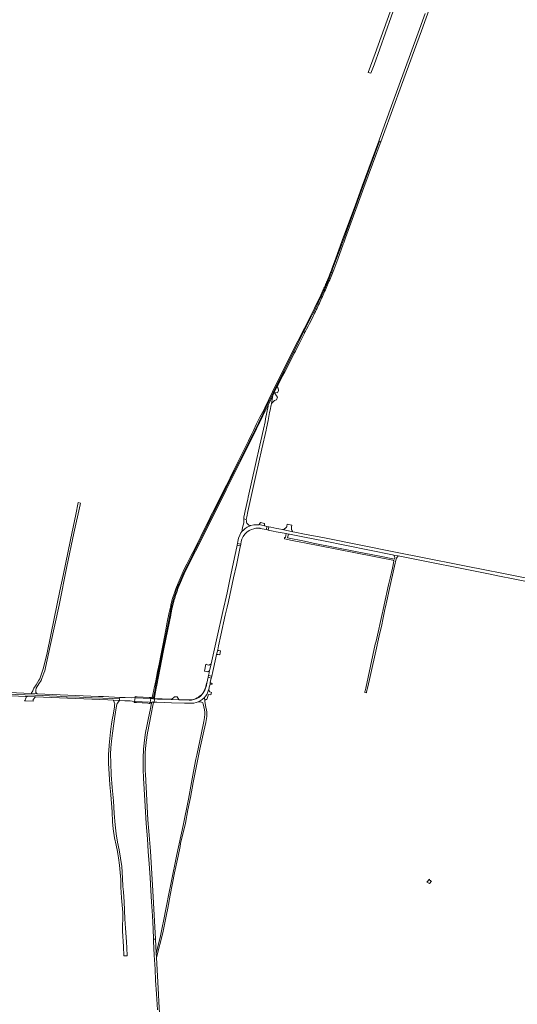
# Model space of a CAD drawing. Extents: x 146402 to 164798, y 455483 to 464134.
# Tile 118 of 256: x 158090 to 158806, y 457045 to 458462. Entities that reach past the tile are written whole.
import ezdxf

# ---------------------------------------------------------------- set-up
doc = ezdxf.new("R2010")
doc.units = 0
doc.header["$LTSCALE"] = 0.2
for name, color, linetype, lineweight in [('B-XX-VH-VERHARDING_ASFALT-GV', 252, 'CONTINUOUS', 18), ('B-XX-VH-VERHARDING_BETONSTRAATSTEEN-GV', 252, 'CONTINUOUS', 18), ('B-XX-VH-VERHARDING_FUNDERING_ZAND-GV', 252, 'CONTINUOUS', 18), ('B-XX-VH-VERHARDING_TEGEL-GV', 252, 'CONTINUOUS', 18)]:
    doc.layers.add(name, color=color, linetype=linetype, lineweight=lineweight)

msp = doc.modelspace()

# ---------------------------------------------------------------- linework, layer by layer
at = {"layer": 'B-XX-VH-VERHARDING_ASFALT-GV'}
for points in [[(158673.503, 458470.809), (158661.423, 458437.806), (158645.219, 458393.243), (158624.972, 458337.67), (158610.46, 458297.803), (158606.583, 458287.215), (158582.759, 458222.07), (158572.515, 458194.027), (158556.106, 458149.109), (158544.862, 458118.398), (158539.128, 458103.031), (158538.48, 458101.282), (158537.825, 458099.537), (158537.163, 458097.794), (158536.493, 458096.054), (158535.815, 458094.317), (158535.13, 458092.582), (158534.438, 458090.851), (158533.738, 458089.123), (158533.031, 458087.397), (158532.316, 458085.675), (158531.594, 458083.956), (158530.865, 458082.24), (158530.128, 458080.527), (158529.384, 458078.817), (158528.632, 458077.111), (158527.874, 458075.408), (158527.108, 458073.708), (158526.334, 458072.011), (158525.554, 458070.318), (158524.766, 458068.628), (158523.971, 458066.941), (158523.169, 458065.258), (158523.126, 458065.169), (158514.32, 458046.666), (158505.21, 458028.311), (158500, 458018.013), (158490.887, 458000), (158490.409, 457999.056), (158464.509, 457947.802), (158454.004, 457926.264), (158455.149, 457925.719), (158465.642, 457947.261), (158491.55, 457998.518), (158492.3, 458000), (158500, 458015.224), (158506.322, 458027.723), (158515.058, 458045.338), (158523.544, 458063.076), (158523.905, 458063.846), (158524.266, 458064.615), (158524.553, 458065.214), (158525.346, 458066.876), (158526.131, 458068.543), (158526.909, 458070.213), (158527.68, 458071.886), (158528.443, 458073.563), (158529.199, 458075.242), (158529.948, 458076.925), (158530.69, 458078.612), (158531.424, 458080.301), (158532.151, 458081.994), (158532.87, 458083.69), (158533.582, 458085.389), (158534.287, 458087.091), (158534.984, 458088.796), (158535.674, 458090.504), (158536.357, 458092.215), (158537.032, 458093.929), (158537.699, 458095.646), (158538.359, 458097.366), (158539.012, 458099.088), (158539.657, 458100.814), (158540.295, 458102.542), (158546.027, 458117.936), (158557.309, 458148.701), (158568.067, 458178.161), (158583.952, 458221.658), (158607.768, 458286.792), (158609.442, 458286.215), (158613.283, 458296.774), (158639.202, 458367.802), (158668.178, 458445.741), (158681.605, 458483.095)], [(158872.536, 457647.672), (158774.092, 457667.252), (158768.809, 457668.326), (158628.141, 457696.203), (158528.406, 457716.081), (158500, 457721.622), (158486.156, 457724.323), (158483.01, 457724.952), (158468.297, 457727.894), (158462.839, 457728.986), (158460.261, 457729.676), (158451.555, 457731.443), (158448.534, 457732.094), (158447.557, 457727.36), (158454.776, 457725.845), (158459.315, 457724.952), (158473.583, 457722.156), (158476.687, 457721.548), (158478.397, 457721.213), (158500, 457716.933), (158527.017, 457711.581), (158626.621, 457691.681), (158628.258, 457691.369), (158634.738, 457690.135), (158769.288, 457663.33), (158775.534, 457662.064), (158863.274, 457644.721)], [(158070.765, 457491.268), (158112.085, 457489.611), (158143.682, 457488.23), (158157.195, 457487.499), (158158.265, 457487.441), (158176.321, 457486.81), (158194.376, 457486.021), (158209.654, 457485.389), (158223.543, 457484.758), (158233.923, 457484.286), (158234.06, 457486.535), (158210.766, 457487.599), (158203.509, 457487.9), (158115.264, 457491.706), (158107.752, 457492.047), (158106.552, 457492.099), (158000, 457496.738)], [(158036.251, 457490.607), (158098.859, 457487.912), (158101.467, 457487.8), (158112.967, 457487.338), (158217.118, 457482.75), (158225.057, 457482.429), (158233.788, 457482.076), (158233.923, 457484.286), (158223.543, 457484.758), (158209.654, 457485.389), (158194.376, 457486.021), (158176.321, 457486.81), (158158.265, 457487.441), (158157.195, 457487.499), (158143.682, 457488.23), (158112.085, 457489.611), (158070.765, 457491.268)], [(158293.27, 457000), (158290.36, 457048.326), (158289.797, 457059.073), (158287.011, 457112.199), (158286.693, 457118.271), (158285.623, 457138.574), (158282.734, 457138.507), (158282.878, 457135.634), (158283.848, 457115.314), (158284.855, 457095.181), (158285.616, 457079.06), (158286.954, 457059.98), (158288.277, 457036.811)]]:
    msp.add_lwpolyline(points, dxfattribs=at)
for points in [[(158609.442, 458286.215), (158607.768, 458286.792), (158583.952, 458221.658), (158568.067, 458178.161), (158557.309, 458148.701), (158546.027, 458117.936), (158540.295, 458102.542), (158539.657, 458100.814), (158539.012, 458099.088), (158538.359, 458097.366), (158537.699, 458095.646), (158537.032, 458093.929), (158536.357, 458092.215), (158535.674, 458090.504), (158534.984, 458088.796), (158534.287, 458087.091), (158533.582, 458085.389), (158532.87, 458083.69), (158532.151, 458081.994), (158531.424, 458080.301), (158530.69, 458078.612), (158529.948, 458076.925), (158529.199, 458075.242), (158528.443, 458073.563), (158527.68, 458071.886), (158526.909, 458070.213), (158526.131, 458068.543), (158525.346, 458066.876), (158524.553, 458065.214), (158524.266, 458064.615), (158523.905, 458063.846), (158523.544, 458063.076), (158515.058, 458045.338), (158506.322, 458027.723), (158500, 458015.224), (158492.3, 458000), (158491.55, 457998.518), (158465.642, 457947.261), (158455.149, 457925.719), (158456.448, 457925.082), (158460.214, 457932.935), (158461.488, 457935.591), (158468.187, 457949.153), (158471.491, 457955.141), (158478.174, 457968.12), (158485.084, 457981.672), (158486.772, 457984.916), (158490.464, 457992.012), (158492.194, 457995.549), (158494.37, 458000), (158495.411, 458002.128), (158499.683, 458010.824), (158500, 458011.416), (158501.221, 458013.697), (158502.746, 458016.577), (158504.952, 458020.616), (158506.846, 458024.446), (158510.694, 458032.017), (158514.468, 458039.626), (158515.573, 458041.89), (158516.717, 458044.252), (158517.854, 458046.617), (158518.983, 458048.986), (158520.106, 458051.358), (158521.221, 458053.734), (158522.328, 458056.113), (158523.429, 458058.495), (158524.522, 458060.881), (158525.608, 458063.27), (158526.687, 458065.662), (158527.759, 458068.058), (158528.823, 458070.457), (158529.88, 458072.859), (158530.929, 458075.264), (158531.971, 458077.673), (158533.006, 458080.084), (158534.033, 458082.499), (158535.054, 458084.917), (158536.066, 458087.338), (158537.071, 458089.762), (158538.069, 458092.189), (158539.06, 458094.62), (158540.043, 458097.053), (158541.019, 458099.489), (158541.987, 458101.928), (158547.718, 458117.32), (158555.621, 458138.872), (158556.299, 458140.722), (158558.976, 458148.019), (158585.349, 458220.237), (158603.851, 458270.904)], [(158456.448, 457925.082), (158455.149, 457925.719), (158446.276, 457907.503), (158443.948, 457902.724), (158440.468, 457895.177), (158426.411, 457866.343), (158385.971, 457785.634), (158356.63, 457726.859), (158327.314, 457667.996), (158318.931, 457649.003), (158318.773, 457648.616), (158318.277, 457647.385), (158317.788, 457646.151), (158317.307, 457644.914), (158316.834, 457643.675), (158316.367, 457642.432), (158315.909, 457641.187), (158315.457, 457639.939), (158315.014, 457638.688), (158314.578, 457637.435), (158314.149, 457636.179), (158313.728, 457634.921), (158313.315, 457633.66), (158312.909, 457632.396), (158312.511, 457631.13), (158312.12, 457629.862), (158311.737, 457628.591), (158311.362, 457627.319), (158310.994, 457626.043), (158310.635, 457624.766), (158310.282, 457623.486), (158309.938, 457622.205), (158309.601, 457620.921), (158309.272, 457619.636), (158308.951, 457618.348), (158308.638, 457617.059), (158308.332, 457615.767), (158308.034, 457614.474), (158307.744, 457613.179), (158307.462, 457611.882), (158307.188, 457610.584), (158306.921, 457609.284), (158299.784, 457573.13), (158288.549, 457516.706), (158286.195, 457504.464), (158285.337, 457500), (158282.708, 457486.255), (158282.18, 457485.876), (158280.152, 457486.013), (158279.455, 457484.756), (158281.585, 457484.616), (158281.676, 457484.466), (158284.363, 457484.268), (158284.258, 457484.904), (158284.048, 457486.185), (158286.648, 457500), (158287.424, 457504.121), (158289.799, 457516.464), (158296.804, 457551.674), (158301.017, 457572.851), (158307.409, 457605.047), (158308.171, 457608.888), (158308.43, 457610.173), (158308.697, 457611.457), (158308.972, 457612.739), (158309.255, 457614.02), (158309.545, 457615.299), (158309.844, 457616.576), (158310.15, 457617.851), (158310.464, 457619.124), (158310.785, 457620.395), (158311.115, 457621.664), (158311.452, 457622.931), (158311.797, 457624.197), (158312.149, 457625.46), (158312.509, 457626.72), (158312.877, 457627.979), (158313.253, 457629.235), (158313.636, 457630.49), (158314.027, 457631.741), (158314.426, 457632.99), (158314.832, 457634.237), (158315.245, 457635.481), (158315.667, 457636.723), (158316.096, 457637.962), (158316.532, 457639.199), (158316.976, 457640.433), (158317.428, 457641.664), (158317.887, 457642.892), (158318.353, 457644.118), (158318.827, 457645.341), (158319.308, 457646.56), (158319.797, 457647.777), (158320.128, 457648.588), (158328.444, 457667.452), (158357.783, 457726.29), (158387.097, 457785.063), (158427.532, 457865.761), (158430.873, 457872.841), (158434.065, 457879.989), (158434.45, 457880.775), (158439.822, 457891.761), (158447.016, 457906.109), (158447.791, 457907.637), (158453.218, 457918.348), (158454.374, 457920.758)], [(158455.149, 457925.719), (158454.004, 457926.264), (158442.784, 457903.26), (158441.657, 457900.801), (158435.79, 457889.9), (158430.994, 457880.018), (158426.487, 457870.549), (158424.088, 457865.712), (158419.292, 457855.664), (158415.488, 457848.097), (158412.593, 457842.35), (158407.9, 457832.86), (158402.484, 457822.275), (158398.266, 457813.674), (158392.808, 457802.676), (158387.557, 457792.09), (158384.456, 457785.847), (158379.783, 457776.585), (158373.705, 457764.552), (158370.273, 457757.564), (158365.229, 457747.558), (158363.037, 457743.133), (158358.365, 457733.665), (158355.636, 457728.207), (158350.715, 457718.159), (158345.878, 457708.318), (158343.81, 457704.349), (158339.138, 457695.169), (158336.698, 457690.497), (158332.853, 457682.847), (158330.661, 457678.299), (158326.526, 457670.071), (158323.673, 457664.116), (158320.82, 457657.501), (158317.967, 457650.843), (158314.99, 457642.905), (158312.84, 457636.95), (158310.152, 457628.97), (158308.209, 457621.569), (158306.927, 457616.317), (158305.273, 457608.544), (158302.296, 457594.568), (158300.394, 457583.9), (158298.368, 457573.48), (158296.052, 457561.406), (158292.993, 457546.645), (158290.636, 457534.447), (158288.444, 457523.531), (158285.798, 457510.548), (158283.761, 457500), (158281.437, 457488.329), (158280.152, 457486.013), (158282.18, 457485.876), (158282.708, 457486.255), (158285.337, 457500), (158286.195, 457504.464), (158288.549, 457516.706), (158299.784, 457573.13), (158306.921, 457609.284), (158307.188, 457610.584), (158307.462, 457611.882), (158307.744, 457613.179), (158308.034, 457614.474), (158308.332, 457615.767), (158308.638, 457617.059), (158308.951, 457618.348), (158309.272, 457619.636), (158309.601, 457620.921), (158309.938, 457622.205), (158310.282, 457623.486), (158310.635, 457624.766), (158310.994, 457626.043), (158311.362, 457627.319), (158311.737, 457628.591), (158312.12, 457629.862), (158312.511, 457631.13), (158312.909, 457632.396), (158313.315, 457633.66), (158313.728, 457634.921), (158314.149, 457636.179), (158314.578, 457637.435), (158315.014, 457638.688), (158315.457, 457639.939), (158315.909, 457641.187), (158316.367, 457642.432), (158316.834, 457643.675), (158317.307, 457644.914), (158317.788, 457646.151), (158318.277, 457647.385), (158318.773, 457648.616), (158318.931, 457649.003), (158327.314, 457667.996), (158356.63, 457726.859), (158385.971, 457785.634), (158426.411, 457866.343), (158440.468, 457895.177), (158443.948, 457902.724), (158446.276, 457907.503)], [(158442.431, 457733.563), (158434.558, 457735.151), (158434.156, 457734.885), (158431.068, 457734.977), (158426.895, 457734.653), (158422.762, 457733.742), (158420.802, 457733.088), (158417.413, 457731.418), (158414.642, 457729.489), (158412.393, 457727.779), (158409.836, 457725.147), (158408.441, 457723.201), (158406.663, 457719.956), (158405.035, 457715.765), (158403.858, 457710.934), (158403.309, 457708.165), (158408.12, 457707.17), (158408.779, 457710.798), (158409.672, 457714.211), (158411.492, 457717.92), (158414.039, 457721.361), (158416.923, 457724.232), (158420.471, 457726.578), (158423.626, 457728.034), (158427.069, 457729.198), (158429.99, 457729.825), (158432.727, 457730.094), (158435.638, 457729.96), (158436.304, 457729.602), (158439.052, 457729.176), (158441.932, 457728.56), (158445.008, 457727.902), (158445.893, 457732.664), (158443.008, 457733.286)], [(158448.534, 457732.094), (158445.893, 457732.664), (158445.008, 457727.902), (158446.633, 457727.554), (158447.557, 457727.36)], [(158407.657, 457704.621), (158402.808, 457705.64), (158402.356, 457703.365), (158397.826, 457680.906), (158392.024, 457653.545), (158388.462, 457637.163), (158382.398, 457610.214), (158374.23, 457573.685), (158365.621, 457534.973), (158362.782, 457522.607), (158362.588, 457521.76), (158361.779, 457517.946), (158366.395, 457516.84), (158367.853, 457523.513), (158372.307, 457543.35), (158373.492, 457548.039), (158374.977, 457554.823), (158376.191, 457560.743), (158379.536, 457576.085), (158385.921, 457604.81), (158388.677, 457616.479), (158390.477, 457624.4), (158397.912, 457658.762), (158401.861, 457676.82), (158407.383, 457703.113)], [(158408.12, 457707.17), (158403.309, 457708.165), (158402.808, 457705.64), (158407.657, 457704.621)], [(158365.853, 457514.36), (158361.257, 457515.487), (158359.434, 457506.891), (158358.201, 457501.532), (158357.642, 457500), (158356.503, 457496.876), (158353.319, 457491.563), (158350.531, 457488.553), (158347.717, 457486.49), (158343.932, 457484.453), (158340.773, 457483.361), (158337.146, 457482.684), (158333.781, 457482.648), (158327.481, 457482.762), (158319.716, 457483.021), (158308.318, 457483.402), (158288.417, 457484.066), (158284.363, 457484.268), (158284.16, 457483.247), (158283.465, 457479.754), (158287.404, 457479.497), (158308.428, 457478.678), (158327.177, 457478.104), (158332.485, 457477.965), (158336.677, 457477.949), (158340.49, 457478.289), (158344.082, 457479.041), (158346.948, 457479.94), (158349.877, 457481.412), (158352.616, 457483.291), (158355.32, 457485.638), (158355.976, 457486.372), (158357.543, 457488.126), (158359.202, 457490.487), (158360.392, 457493.047), (158361.472, 457495.97), (158362.289, 457498.398), (158362.652, 457500), (158362.97, 457501.401), (158364.015, 457505.619), (158364.405, 457507.736)], [(158366.395, 457516.84), (158361.779, 457517.946), (158361.257, 457515.487), (158365.853, 457514.36)], [(158242.051, 457486.17), (158234.06, 457486.535), (158233.923, 457484.286), (158233.788, 457482.076), (158241.35, 457481.628), (158249.338, 457481.334), (158254.94, 457480.633), (158255.149, 457480.62), (158256.186, 457486.1), (158251.321, 457485.906)], [(158257.444, 457486.033), (158256.186, 457486.1), (158255.149, 457480.62), (158256.392, 457480.542), (158276.504, 457479.421), (158277.868, 457479.341), (158278.933, 457484.791), (158277.717, 457484.872)], [(158283.465, 457479.754), (158280.809, 457479.998), (158280.71, 457479.272), (158280.19, 457479.204), (158279.198, 457479.262), (158279.808, 457478.039), (158277.761, 457468.015), (158275.606, 457457.091), (158273.12, 457445.078), (158271.256, 457435.955), (158269.628, 457424.847), (158268.197, 457411.789), (158267.741, 457398.811), (158267.938, 457382.799), (158268.493, 457370.127), (158269.402, 457354.232), (158270.806, 457330.051), (158272.326, 457305.122), (158273.869, 457282.892), (158275.218, 457264.67), (158276.586, 457247.015), (158277.779, 457227.183), (158278.929, 457208.439), (158279.878, 457192.169), (158280.997, 457171.962), (158281.997, 457153.255), (158282.734, 457138.507), (158285.623, 457138.574), (158281.95, 457208.252), (158278.125, 457265.398), (158275.84, 457293.98), (158274.725, 457310.463), (158271.019, 457376.019), (158270.93, 457377.568), (158270.849, 457379.118), (158270.775, 457380.668), (158270.71, 457382.218), (158270.653, 457383.768), (158270.604, 457385.319), (158270.562, 457386.87), (158270.529, 457388.422), (158270.504, 457389.973), (158270.487, 457391.525), (158270.477, 457393.076), (158270.476, 457394.628), (158270.483, 457396.18), (158270.497, 457397.731), (158270.52, 457399.283), (158270.551, 457400.834), (158270.59, 457402.385), (158270.637, 457403.936), (158270.691, 457405.487), (158270.754, 457407.037), (158270.825, 457408.587), (158270.841, 457408.922), (158270.949, 457410.345), (158271.064, 457411.767), (158271.188, 457413.189), (158271.32, 457414.61), (158271.459, 457416.03), (158271.607, 457417.45), (158271.762, 457418.869), (158271.926, 457420.286), (158272.097, 457421.703), (158272.276, 457423.119), (158272.464, 457424.534), (158272.659, 457425.947), (158272.862, 457427.36), (158273.073, 457428.771), (158273.292, 457430.182), (158273.519, 457431.591), (158273.753, 457432.998), (158273.996, 457434.405), (158274.247, 457435.81), (158274.505, 457437.213), (158274.524, 457437.315), (158278.877, 457459.935), (158282.24, 457477.099), (158282.793, 457478.511)], [(158279.024, 457484.785), (158278.933, 457484.791), (158277.868, 457479.341), (158279.198, 457479.262), (158280.19, 457479.204), (158280.71, 457479.272), (158280.809, 457479.998), (158283.465, 457479.754), (158284.16, 457483.247), (158284.363, 457484.268), (158281.676, 457484.466), (158281.585, 457484.616), (158279.455, 457484.756)]]:
    msp.add_lwpolyline(points, close=True, dxfattribs=at)
at = {"layer": 'B-XX-VH-VERHARDING_BETONSTRAATSTEEN-GV'}
msp.add_lwpolyline([(158627.289, 458484.921), (158601.491, 458412.984), (158591.197, 458385.759), (158595.229, 458384.629), (158599.827, 458397.085), (158632.755, 458488.797)], dxfattribs=at)
for points in [[(158462.071, 457931.61), (158460.214, 457932.935), (158456.448, 457925.082), (158461.186, 457924.807), (158462.555, 457928.263)], [(158452.565, 457909.661), (158454.374, 457920.758), (158453.218, 457918.348), (158447.791, 457907.637), (158447.432, 457905.486), (158443.952, 457887.511), (158443.106, 457883.142), (158442.226, 457878.596), (158441.898, 457876.9), (158438.538, 457861.766), (158435.792, 457849.396), (158429.623, 457821.488), (158418.885, 457774.844), (158418.205, 457771.738), (158414.505, 457754.84), (158413.025, 457747.686), (158412.763, 457746.42), (158412.509, 457743.321), (158416.173, 457742.71), (158416.794, 457746.451), (158418.444, 457754.127), (158429.655, 457805.653), (158438.689, 457844.155), (158444.607, 457870.979), (158445.227, 457873.847), (158447.652, 457885.051), (158449.58, 457896.287), (158450.381, 457899.773), (158452.062, 457907.403), (158452.226, 457908.425)], [(158457.124, 457924.427), (158456.448, 457925.082), (158454.374, 457920.758), (158452.565, 457909.661), (158456.783, 457913.817), (158459.724, 457914.517), (158461.218, 457918.578), (158459.807, 457920.594)], [(158416.173, 457742.71), (158412.509, 457743.321), (158412.527, 457740.841), (158412.639, 457738.14), (158411.932, 457735.838), (158411.293, 457732.733), (158410.298, 457728.207), (158410.019, 457726.364), (158409.836, 457725.147), (158412.393, 457727.779), (158414.642, 457729.489), (158417.413, 457731.418), (158420.802, 457733.088), (158422.762, 457733.742), (158421.169, 457734.042), (158419.988, 457734.525), (158418.466, 457735.62), (158417.127, 457737.376), (158416.564, 457738.758), (158416.275, 457740.627)], [(158442.414, 457736.784), (158436.487, 457738.02), (158434.558, 457735.151), (158442.431, 457733.563), (158442.144, 457734.367), (158442.174, 457735), (158442.344, 457736.266)], [(158481.744, 457734.306), (158474.983, 457735.691), (158474.653, 457732.962), (158474.591, 457732.833), (158474.414, 457732.488), (158474.224, 457732.152), (158474.019, 457731.823), (158473.802, 457731.503), (158473.571, 457731.192), (158473.518, 457731.127), (158473.327, 457730.891), (158473.071, 457730.601), (158472.804, 457730.321), (158472.525, 457730.052), (158472.235, 457729.796), (158471.935, 457729.551), (158471.625, 457729.319), (158471.306, 457729.1), (158470.978, 457728.895), (158470.642, 457728.703), (158468.297, 457727.894), (158483.01, 457724.952), (158482.095, 457726.449), (158481.951, 457726.681), (158481.792, 457726.966), (158481.647, 457727.258), (158481.516, 457727.558), (158481.4, 457727.863), (158481.299, 457728.173), (158481.213, 457728.488), (158481.143, 457728.807), (158481.089, 457729.129), (158481.05, 457729.454), (158481.028, 457729.779), (158481.027, 457729.797), (158481.021, 457730.106), (158481.031, 457730.432), (158481.056, 457730.758), (158481.097, 457731.082), (158481.154, 457731.403), (158481.227, 457731.721)], [(158375.681, 457554.023), (158374.977, 457554.823), (158373.492, 457548.039), (158375.156, 457548.356), (158375.882, 457548.212), (158377.988, 457547.724), (158379.179, 457553.381), (158378.007, 457553.58), (158376.479, 457553.866)], [(158362.782, 457522.607), (158365.621, 457534.973), (158362.916, 457533.093), (158362.461, 457533.212), (158362.417, 457533.017), (158358.456, 457533.919), (158357.843, 457534.091), (158356.172, 457524.308), (158360.727, 457523.323), (158361.006, 457523.805), (158361.093, 457523.882), (158361.189, 457523.946), (158361.293, 457523.997), (158361.403, 457524.032), (158361.518, 457524.052), (158361.633, 457524.057), (158361.749, 457524.045), (158361.861, 457524.017), (158361.969, 457523.975), (158362.07, 457523.918), (158362.162, 457523.847), (158362.243, 457523.765), (158362.312, 457523.672), (158362.368, 457523.57), (158362.391, 457523.516)], [(158358.201, 457501.532), (158359.434, 457506.891), (158358.902, 457506.714), (158358.007, 457502.61), (158357.24, 457500), (158357.068, 457499.411), (158355.603, 457495.995), (158354.022, 457493.265), (158351.615, 457490.279), (158348.584, 457487.65), (158347.491, 457486.921), (158345.596, 457485.806), (158342.852, 457484.577), (158339.969, 457483.625), (158335.991, 457483.077), (158332.582, 457483.092), (158319.223, 457483.612), (158319.716, 457483.021), (158327.481, 457482.762), (158333.781, 457482.648), (158337.146, 457482.684), (158340.773, 457483.361), (158343.932, 457484.453), (158347.717, 457486.49), (158350.531, 457488.553), (158353.319, 457491.563), (158356.503, 457496.876), (158357.642, 457500)], [(158367.13, 457506.514), (158364.405, 457507.736), (158364.015, 457505.619), (158366.827, 457505.496)], [(158362.385, 457497.324), (158362.289, 457498.398), (158361.472, 457495.97), (158360.392, 457493.047), (158359.202, 457490.487), (158357.543, 457488.126), (158355.976, 457486.372), (158356.336, 457480.927), (158356.345, 457481.131), (158356.371, 457481.334), (158356.412, 457481.535), (158356.469, 457481.731), (158356.541, 457481.923), (158356.628, 457482.108), (158356.728, 457482.286), (158356.843, 457482.456), (158356.97, 457482.616), (158357.11, 457482.765), (158357.26, 457482.904), (158357.422, 457483.03), (158357.592, 457483.143), (158357.771, 457483.242), (158357.957, 457483.328), (158358.149, 457483.398), (158358.346, 457483.453), (158358.547, 457483.493), (158358.613, 457483.502), (158359.303, 457483.506), (158361.013, 457487.794), (158361.304, 457489.261), (158361.496, 457490.226), (158362.279, 457490.72), (158365.056, 457490.105), (158365.999, 457493.621), (158363.806, 457494.629), (158362.777, 457495.84)], [(158101.467, 457487.8), (158098.859, 457487.912), (158099.608, 457486.102), (158098.438, 457483.72), (158098.243, 457483.124), (158098.088, 457482.649), (158097.604, 457481.934), (158097.212, 457481.576), (158109.37, 457481.234), (158109.451, 457483.648), (158112.967, 457487.338)], [(158233.788, 457482.076), (158225.057, 457482.429), (158225.354, 457481.789), (158226.918, 457477.151), (158226.796, 457475.822), (158226.542, 457473.045), (158224.853, 457461.129), (158223.737, 457456.737), (158222.338, 457448.465), (158220.766, 457437.023), (158219.872, 457427.153), (158219.031, 457417.694), (158218.501, 457409.423), (158218.014, 457405.326), (158218.118, 457391.15), (158219.053, 457376.28), (158220.095, 457360.429), (158221.291, 457346.466), (158223.069, 457321.641), (158223.895, 457307.23), (158224.703, 457297.124), (158226.795, 457284.314), (158229.139, 457273.912), (158230.998, 457264.629), (158231.518, 457261.445), (158232.481, 457255.551), (158233.896, 457244.909), (158234.81, 457234.278), (158235.531, 457224.196), (158235.719, 457213.148), (158236.833, 457198.057), (158238.379, 457176.738), (158238.601, 457169.993), (158238.605, 457165.036), (158238.199, 457161.154), (158237.873, 457150.133), (158239.408, 457127.808), (158240.187, 457114.562), (158241.232, 457114.67), (158245.019, 457114.386), (158244.352, 457125.974), (158243.852, 457134.674), (158242.316, 457154.536), (158241.569, 457167.861), (158240.698, 457192.271), (158239.377, 457206.705), (158238.672, 457214.405), (158238.258, 457226.459), (158236.979, 457242.902), (158235.278, 457255.203), (158233.37, 457267.052), (158231.008, 457278.085), (158228.93, 457290.091), (158227.414, 457302.909), (158226.312, 457319.479), (158225.364, 457337.501), (158223.274, 457356.92), (158221.921, 457374.843), (158221.115, 457392.449), (158220.995, 457404.974), (158221.528, 457413.831), (158222.047, 457423.493), (158223.695, 457434.933), (158225.721, 457449.038), (158227.144, 457459.021), (158229.674, 457474.159), (158230.563, 457477.719)], [(158256.392, 457480.542), (158255.149, 457480.62), (158254.932, 457479.474), (158254.92, 457479.115), (158256.397, 457479.03), (158257.984, 457478.943), (158274.611, 457478.008), (158276.537, 457477.905), (158277.628, 457477.861), (158277.65, 457478.088), (158277.657, 457478.26), (158277.868, 457479.341), (158276.504, 457479.421)], [(158257.756, 457487.524), (158256.413, 457487.578), (158256.393, 457487.196), (158256.186, 457486.1), (158257.444, 457486.033), (158277.717, 457484.872), (158278.933, 457484.791), (158279.185, 457486.078), (158279.201, 457486.276), (158277.831, 457486.394), (158276.259, 457486.484), (158259.396, 457487.459)], [(158289.246, 457484.594), (158284.258, 457484.904), (158284.363, 457484.268), (158288.417, 457484.066), (158308.318, 457483.402), (158308.956, 457483.878), (158295.313, 457484.363)], [(158317.084, 457487.4), (158312.525, 457487.459), (158312.505, 457486.751), (158308.956, 457483.878), (158308.318, 457483.402), (158319.716, 457483.021), (158319.223, 457483.612), (158317.004, 457486.346)], [(158679.416, 457224.661), (158679.418, 457224.709), (158675.708, 457220.538), (158678.704, 457219.229), (158679.685, 457218.71), (158682.422, 457221.89), (158681.269, 457222.557), (158681.492, 457222.846), (158681.369, 457222.828), (158681.201, 457222.819), (158681.033, 457222.826), (158680.866, 457222.849), (158680.702, 457222.888), (158680.542, 457222.942), (158680.388, 457223.011), (158680.315, 457223.052), (158680.242, 457223.094), (158680.104, 457223.19), (158679.975, 457223.3), (158679.858, 457223.421), (158679.753, 457223.552), (158679.661, 457223.693), (158679.582, 457223.843), (158679.518, 457223.998), (158679.469, 457224.16), (158679.435, 457224.325), (158679.418, 457224.492)]]:
    msp.add_lwpolyline(points, close=True, dxfattribs=at)
at = {"layer": 'B-XX-VH-VERHARDING_FUNDERING_ZAND-GV'}
for points in [[(158177.815, 457766.117), (158174.235, 457767.129), (158170.811, 457749.653), (158163.152, 457713.092), (158152.811, 457661.789), (158148.106, 457639.816), (158139.621, 457600.183), (158129.683, 457550.763), (158124.524, 457529.078), (158120.779, 457517.644), (158119.054, 457513.188), (158117.91, 457511.265), (158113.702, 457504.767), (158110.701, 457500), (158110.262, 457498.802), (158109.239, 457496.009), (158106.552, 457492.099), (158107.752, 457492.047), (158115.264, 457491.706), (158113.264, 457493.339), (158113.579, 457497.785), (158113.744, 457498.61), (158113.894, 457499.36), (158114.109, 457500), (158117.779, 457506.104), (158120.898, 457510.977), (158122.242, 457513.645), (158124.919, 457521.177), (158126.194, 457524.888), (158127.448, 457529.532), (158134.41, 457562.761), (158146.807, 457619.277), (158158.18, 457674.773), (158168.09, 457722.998), (158177.165, 457763.396), (158177.396, 457764.162)], [(158356.336, 457480.927), (158355.976, 457486.372), (158355.32, 457485.638), (158352.616, 457483.291), (158349.877, 457481.412), (158346.948, 457479.94), (158349.925, 457480.247), (158351.902, 457479.636), (158353.491, 457478.72), (158354.204, 457476.607), (158354.861, 457473.153), (158354.875, 457473.091), (158355.843, 457468.821), (158356.601, 457465.312), (158356.389, 457462.127), (158356.038, 457457.349), (158355.153, 457451.708), (158351.302, 457433.039), (158345.639, 457405.738), (158345.1, 457403.14), (158343.648, 457397.692), (158340.299, 457380.01), (158337.278, 457363.98), (158333.234, 457340.137), (158325.409, 457302.098), (158316.455, 457260.26), (158308.173, 457220.138), (158304.899, 457203.546), (158301.509, 457186.365), (158296.65, 457162.138), (158296.246, 457160.124), (158292.188, 457140.819), (158286.693, 457118.271), (158287.011, 457112.199), (158295.873, 457147.824), (158301.356, 457173.868), (158303.07, 457183.03), (158306.634, 457202.076), (158313.044, 457234.166), (158318.168, 457258.189), (158320.873, 457271.787), (158321.709, 457275.989), (158328.476, 457305.635), (158332.29, 457324.561), (158335.956, 457342.208), (158339.941, 457364.207), (158349.288, 457412.125), (158351.216, 457420.668), (158355.011, 457437.928), (158357.88, 457450.509), (158359.379, 457458.977), (158359.235, 457465.533), (158357.328, 457474.933)]]:
    msp.add_lwpolyline(points, close=True, dxfattribs=at)
at = {"layer": 'B-XX-VH-VERHARDING_TEGEL-GV'}
msp.add_lwpolyline([(158476.687, 457721.548), (158473.583, 457722.156), (158472.4, 457716.527), (158471.623, 457716.679), (158471.207, 457716.764), (158470.931, 457714.696), (158482.325, 457712.403), (158494.466, 457709.959), (158500, 457708.924), (158573.26, 457694.503), (158626.845, 457683.955), (158627.657, 457683.521), (158628.263, 457683.05), (158628.568, 457682.578), (158626.384, 457672.524), (158623.104, 457658.283), (158620.847, 457648.59), (158614.388, 457619.532), (158612.428, 457610.712), (158612.176, 457608.709), (158602.746, 457567.482), (158601.738, 457562.892), (158587.929, 457500), (158587.054, 457496.015), (158586.791, 457494.815), (158586.553, 457493.733), (158588.933, 457493.149), (158589.158, 457494.16), (158589.33, 457494.927), (158589.239, 457494.949), (158590.396, 457500), (158593.147, 457512.01), (158604.275, 457561.803), (158604.352, 457562.151), (158607.186, 457575.052), (158608.695, 457581.084), (158610.377, 457588.463), (158612.936, 457600.804), (158615.077, 457610.728), (158616.549, 457617.244), (158616.856, 457618.82), (158618.182, 457625.614), (158622.272, 457643.173), (158629.453, 457675.129), (158631.482, 457685.743), (158631.487, 457685.767), (158631.841, 457685.754), (158631.843, 457685.765), (158632.153, 457687.094), (158634.738, 457690.135), (158628.258, 457691.369), (158629.611, 457687.685), (158629.132, 457685.407), (158610.539, 457689.298), (158573.444, 457696.28), (158512.458, 457708.679), (158500, 457711.12), (158475.575, 457715.905)], close=True, dxfattribs=at)

doc.saveas('drawing.dxf')
